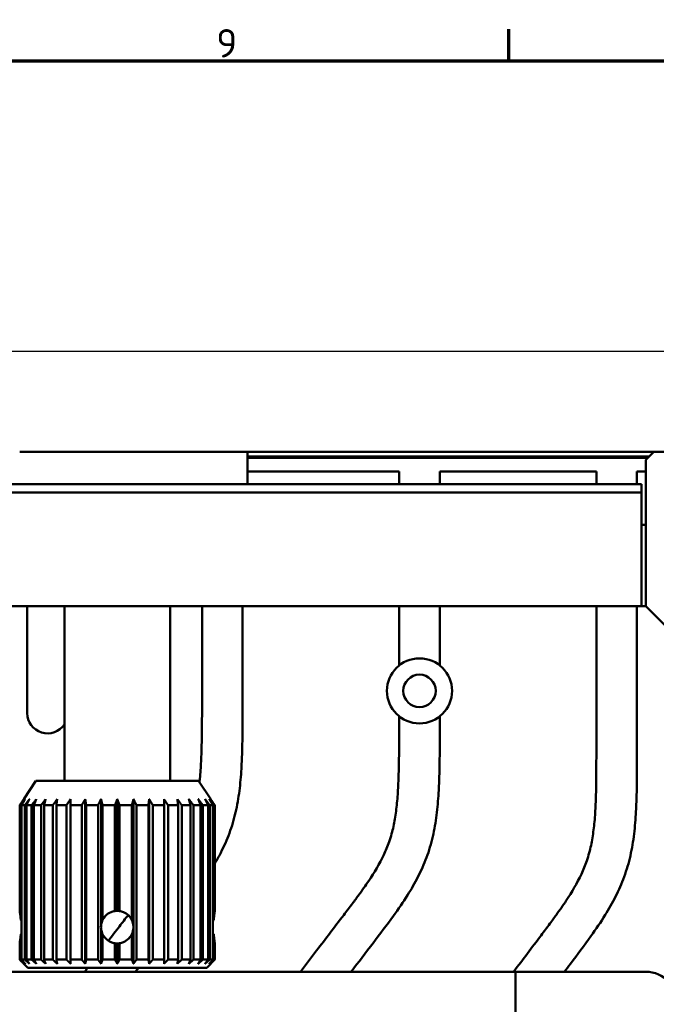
# Model space of a CAD drawing. Header units: millimetres. Extents: x 0 to 1891, y -60 to 594.
# Tile 39 of 118: x 220 to 298, y 458 to 579. Entities that reach past the tile are written whole.
import ezdxf

# ---------------------------------------------------------------- set-up
doc = ezdxf.new("R2010")
doc.units = ezdxf.units.MM
doc.layers.get('0').update_dxf_attribs({"lineweight": 25})
for name, color, linetype, lineweight in [('Bemaßung (ISO)', 7, 'Continuous', 25), ('Rahmen (ISO)', 7, 'Continuous', 70), ('Sichtbar (ISO)', 7, 'Continuous', 50)]:
    doc.layers.add(name, color=color, linetype=linetype, lineweight=lineweight)
doc.styles.add('Notiztext (DIN)', font='isocpeur.ttf')
doc.dimstyles.new('Standard (DIN)', dxfattribs={"dimtxt": 3.5, "dimasz": 2.5, "dimexe": 2, "dimexo": 0.5, "dimgap": 0.5, "dimtad": 1, "dimrnd": 1e-08, "dimtxsty": 'Notiztext (DIN)', "dimcen": 0.09, "dimdle": 10, "dimclrd": 256, "dimclre": 256, "dimclrt": 256, "dimadec": 0, "dimazin": 0, "dimtfac": 1, "dimtmove": 0, "dimatfit": 3, "dimfxl": 1, "dimtolj": 1, "dimtzin": 0, "dimlwd": -1, "dimlwe": -1, "dimarcsym": 0})

# ---------------------------------------------------------------- blocks, each defined once
blk = doc.blocks.new('Ränder Vorgaberahmen')
at = {"layer": 'Rahmen (ISO)'}
blk.add_line((280.33, 574), (280.33, 577.9), dxfattribs=at)
at = {"layer": 'Rahmen (ISO)', "flags": 128}
blk.add_lwpolyline([(20, 20), (20, 574), (821, 574), (821, 20), (20, 20)], dxfattribs=at)
at = {"layer": 'Rahmen (ISO)', "insert": (244.37, 574.4), "char_height": 3.5, "attachment_point": 7, "style": 'Notiztext (DIN)'}
blk.add_mtext('9', dxfattribs=at)
blk = doc.blocks.new('*D15')
at = {"layer": 'Bemaßung (ISO)', "transparency": 16777216}
for p, q in [((92.19, 514.78), (92.19, 540.28)), ((312.19, 514.78), (312.19, 540.28)), ((94.69, 538.28), (309.69, 538.28))]:
    blk.add_line(p, q, dxfattribs=at)
for points in [[(94.69, 538.7), (94.69, 537.86), (92.19, 538.28)], [(309.69, 538.7), (309.69, 537.86), (312.19, 538.28)]]:
    blk.add_solid(points, dxfattribs=at)
at = {"layer": 'Defpoints', "color": 0, "transparency": 16777216}
for p in [(312.19, 538.28), (92.19, 514.28), (312.19, 514.28)]:
    blk.add_point(p, dxfattribs=at)
at = {"layer": 'Bemaßung (ISO)', "transparency": 16777216, "insert": (198.86, 542.28), "char_height": 3.5, "attachment_point": 1, "style": 'Notiztext (DIN)'}
blk.add_mtext('\\A1;220', dxfattribs=at)

msp = doc.modelspace()

# ---------------------------------------------------------------- linework, layer by layer
at = {"layer": 'Sichtbar (ISO)'}
for p, q in [((244.188, 525.88), (220.188, 525.88)), ((244.188, 525.88), (248.188, 525.88)), ((248.188, 525.88), (248.188, 521.88)), ((298.188, 525.88), (248.188, 525.88)), ((297.616, 525.307), (248.188, 525.307)), ((297.432, 525.123), (248.188, 525.123)), ((297.188, 524.88), (298.188, 525.88)), ((297.188, 506.88), (297.188, 524.88)), ((298.188, 525.88), (326.188, 525.88)), ((266.863, 523.455), (248.188, 523.455)), ((266.863, 521.88), (266.863, 523.455)), ((271.863, 523.455), (271.863, 521.88)), ((291.113, 523.455), (271.863, 523.455)), ((291.113, 521.88), (291.113, 523.455)), ((296.113, 523.455), (296.113, 521.88)), ((297.188, 523.455), (296.113, 523.455)), ((296.688, 521.88), (107.688, 521.88)), ((296.688, 520.88), (296.688, 521.88)), ((296.688, 520.88), (107.688, 520.88)), ((296.688, 520.88), (296.688, 506.88)), ((296.688, 516.88), (297.188, 516.88)), ((107.688, 506.88), (296.688, 506.88)), ((221.113, 493.723), (221.113, 506.88)), ((225.688, 485.38), (225.688, 506.88)), ((238.688, 485.38), (238.688, 506.88)), ((242.613, 493.899), (242.613, 506.88)), ((247.613, 506.88), (247.613, 493.899)), ((266.863, 499.577), (266.863, 506.88)), ((271.863, 506.88), (271.863, 499.577)), ((291.113, 488.723), (291.113, 506.88)), ((296.113, 506.88), (296.113, 488.723)), ((297.188, 506.88), (296.688, 506.88)), ((308.188, 495.88), (297.188, 506.88)), ((266.863, 490.911), (266.863, 493.332)), ((271.863, 493.332), (271.863, 490.911)), ((222.188, 485.38), (220.688, 483.13)), ((222.188, 485.38), (242.188, 485.38)), ((242.188, 485.38), (243.689, 483.13)), ((220.192, 482.38), (220.324, 482.38)), ((220.192, 469.359), (220.192, 482.38)), ((220.324, 482.38), (220.324, 468.25)), ((220.424, 482.38), (220.817, 482.38)), ((220.424, 463.38), (220.424, 482.38)), ((220.688, 483.13), (220.688, 483.13)), ((220.817, 482.38), (220.817, 463.38)), ((221.013, 482.38), (221.656, 482.38)), ((221.013, 463.38), (221.013, 482.38)), ((221.656, 482.38), (221.656, 463.38)), ((221.942, 482.38), (222.814, 482.38)), ((221.942, 463.38), (221.942, 482.38)), ((222.814, 482.38), (222.814, 463.38)), ((223.183, 482.38), (224.258, 482.38)), ((223.183, 463.38), (223.183, 482.38)), ((224.258, 482.38), (224.258, 463.38)), ((224.697, 482.38), (225.942, 482.38)), ((224.697, 463.38), (224.697, 482.38)), ((225.942, 482.38), (225.942, 463.38)), ((226.438, 482.38), (227.816, 482.38)), ((226.438, 463.38), (226.438, 482.38)), ((227.816, 482.38), (227.816, 463.38)), ((228.255, 483.13), (228.255, 462.88)), ((228.355, 482.38), (229.823, 482.38)), ((228.355, 463.38), (228.355, 482.38)), ((229.823, 482.38), (229.823, 463.38)), ((230.191, 483.13), (230.191, 467.49)), ((230.388, 482.38), (231.902, 482.38)), ((230.388, 468.25), (230.388, 482.38)), ((231.902, 482.38), (231.902, 469.359)), ((232.188, 483.13), (232.188, 469.38)), ((232.475, 482.38), (233.989, 482.38)), ((232.475, 469.359), (232.475, 482.38)), ((233.989, 482.38), (233.989, 468.25)), ((234.185, 483.13), (234.185, 467.49)), ((234.554, 482.38), (236.022, 482.38)), ((234.554, 463.38), (234.554, 482.38)), ((236.022, 482.38), (236.022, 463.38)), ((236.122, 483.13), (236.122, 462.88)), ((236.561, 482.38), (237.938, 482.38)), ((236.561, 463.38), (236.561, 482.38)), ((237.938, 482.38), (237.938, 463.38)), ((238.435, 482.38), (239.68, 482.38)), ((238.435, 463.38), (238.435, 482.38)), ((239.68, 482.38), (239.68, 463.38)), ((240.119, 482.38), (241.194, 482.38)), ((240.119, 463.38), (240.119, 482.38)), ((241.194, 482.38), (241.194, 463.38)), ((241.563, 482.38), (242.434, 482.38)), ((241.563, 463.38), (241.563, 482.38)), ((242.434, 482.38), (242.434, 463.38)), ((242.721, 482.38), (243.363, 482.38)), ((242.721, 463.38), (242.721, 482.38)), ((243.363, 482.38), (243.363, 463.38)), ((243.56, 482.38), (243.953, 482.38)), ((243.56, 463.38), (243.56, 482.38)), ((243.953, 482.38), (243.953, 463.38)), ((244.053, 482.38), (244.185, 482.38)), ((244.053, 468.25), (244.053, 482.38)), ((244.185, 482.38), (244.185, 469.359)), ((243.953, 466.589), (243.953, 468.17)), ((230.191, 467.27), (230.191, 462.88)), ((234.185, 467.27), (234.185, 462.88)), ((220.192, 463.38), (220.192, 465.4)), ((220.324, 466.51), (220.324, 463.38)), ((230.388, 463.38), (230.388, 466.51)), ((231.902, 465.4), (231.902, 463.38)), ((232.188, 465.38), (232.188, 462.88)), ((232.475, 463.38), (232.475, 465.4)), ((233.989, 466.51), (233.989, 463.38)), ((244.053, 463.38), (244.053, 466.51)), ((244.185, 465.4), (244.185, 463.38)), ((220.324, 463.38), (220.192, 463.38)), ((220.817, 463.38), (220.424, 463.38)), ((221.656, 463.38), (221.013, 463.38)), ((222.814, 463.38), (221.942, 463.38)), ((224.258, 463.38), (223.183, 463.38)), ((225.942, 463.38), (224.697, 463.38)), ((227.816, 463.38), (226.438, 463.38)), ((229.823, 463.38), (228.355, 463.38)), ((231.902, 463.38), (230.388, 463.38)), ((233.989, 463.38), (232.475, 463.38)), ((236.022, 463.38), (234.554, 463.38)), ((237.938, 463.38), (236.561, 463.38)), ((239.68, 463.38), (238.435, 463.38)), ((241.194, 463.38), (240.119, 463.38)), ((242.434, 463.38), (241.563, 463.38)), ((243.363, 463.38), (242.721, 463.38)), ((243.953, 463.38), (243.56, 463.38)), ((244.185, 463.38), (244.053, 463.38)), ((141.183, 461.882), (281.183, 461.885)), ((220.688, 462.88), (220.688, 462.88)), ((221.188, 462.38), (220.688, 462.88)), ((243.188, 462.38), (221.188, 462.38)), ((243.188, 462.38), (243.689, 462.88)), ((281.183, 461.885), (281.187, 321.885)), ((297.183, 461.883), (281.183, 461.883))]:
    msp.add_line(p, q, dxfattribs=at)
for radius in [4, 2]:
    msp.add_circle((269.363, 496.455), radius, dxfattribs=at)
for centre, radius, start, end in [((223.613, 493.723), 2.5, 180, 326.09874), ((297.183, 457.883), 4, 0.00132, 90.00132)]:
    msp.add_arc(centre, radius, start, end, dxfattribs=at)
for centre, major_axis, ratio, start_param, end_param in [((232.188, 467.38), (-2, 0), 0.9999945, 4.712389, 4.8562333), ((232.188, 467.38), (0, -2), 0.9999945, 2.9977483, 3.1415927), ((215.377, 467.38), (5.495, 0), 0.3639707, 0.4064238, 0.4500607), ((232.188, 467.38), (0, -2), 0.9999913, 4.2623283, 4.6571918), ((232.188, 467.38), (-2, 0), 0.9999913, 5.8331246, 6.2279881), ((232.188, 467.38), (-2, 0), 0.9999913, 3.1967898, 3.5916534), ((249, 467.38), (5.495, 0), 0.3639707, 2.6915351, 2.7351757), ((249, 467.38), (-5.495, 0), 0.3639698, 5.8331246, 5.876763), ((215.377, 467.38), (-5.495, 0), 0.3639698, 2.6915319, 2.7351635), ((215.377, 467.38), (5.495, 0), 0.3639707, 5.8331246, 5.8767615), ((232.188, 467.38), (-2, 0), 0.9999962, 6.2279881, 6.3383825), ((232.188, 467.38), (0, -2), 0.9999962, 4.6571918, 4.7675862), ((232.188, 467.38), (0, -2), 0.9999913, 4.7675862, 5.1624497), ((232.188, 467.38), (-2, 0), 0.9999913, 0.0551972, 0.4500607), ((232.188, 467.38), (-2, 0), 0.9999913, 2.6915319, 3.0863955), ((232.188, 467.38), (0, -2), 0.9999962, 1.5155991, 1.6259935), ((249, 467.38), (-5.495, 0), 0.3639698, 0.4064223, 0.4500607), ((249, 467.38), (5.495, 0), 0.3639707, 3.5480096, 3.5916486), ((232.188, 467.38), (-2, 0), 0.9999945, 1.426952, 1.5707963), ((232.188, 467.38), (0, -2), 0.9999945, 0, 0.1438443)]:
    msp.add_ellipse(centre, major_axis=major_axis, ratio=ratio, start_param=start_param, end_param=end_param, dxfattribs=at)
for points, knots in [([(242.3, 485.212), (242.316, 485.352), (242.33, 485.493), (242.344, 485.634), (242.413, 486.344), (242.461, 487.057), (242.496, 487.771), (242.533, 488.552), (242.555, 489.333), (242.572, 490.115), (242.599, 491.376), (242.613, 492.638), (242.613, 493.899)], [0.86021788, 0.86021788, 0.86021788, 0.86021788, 0.86703293, 0.86703293, 0.86703293, 0.90147254, 0.90147254, 0.90147254, 0.93917426, 0.93917426, 0.93917426, 1, 1, 1, 1]), ([(247.613, 493.899), (247.613, 492.343), (247.599, 490.786), (247.554, 489.231), (247.532, 488.445), (247.501, 487.66), (247.454, 486.876), (247.4, 485.965), (247.323, 485.055), (247.208, 484.149), (247.095, 483.261), (246.945, 482.378), (246.744, 481.505), (246.543, 480.636), (246.29, 479.777), (245.981, 478.94), (245.678, 478.12), (245.322, 477.321), (244.924, 476.542), (244.691, 476.085), (244.444, 475.636), (244.185, 475.193)], [0, 0, 0, 0, 0.07504599, 0.07504599, 0.07504599, 0.11292292, 0.11292292, 0.11292292, 0.15694532, 0.15694532, 0.15694532, 0.20009904, 0.20009904, 0.20009904, 0.24313014, 0.24313014, 0.24313014, 0.28524424, 0.28524424, 0.28524424, 0.30995211, 0.30995211, 0.30995211, 0.30995211]), ([(254.712, 461.884), (255.377, 462.752), (256.042, 463.619), (256.706, 464.487), (257.82, 465.943), (258.932, 467.4), (260.039, 468.86), (260.398, 469.334), (260.757, 469.807), (261.113, 470.284), (261.38, 470.641), (261.645, 470.999), (261.908, 471.359), (262.319, 471.923), (262.723, 472.491), (263.112, 473.071), (263.801, 474.097), (264.444, 475.157), (264.971, 476.274), (265.219, 476.8), (265.441, 477.338), (265.632, 477.887), (265.744, 478.209), (265.845, 478.535), (265.936, 478.864), (266.1, 479.459), (266.23, 480.064), (266.335, 480.672), (266.447, 481.326), (266.53, 481.985), (266.594, 482.646), (266.663, 483.356), (266.711, 484.069), (266.746, 484.783), (266.783, 485.564), (266.805, 486.345), (266.822, 487.127), (266.849, 488.388), (266.863, 489.65), (266.863, 490.911)], [0.47672897, 0.47672897, 0.47672897, 0.47672897, 0.52935644, 0.52935644, 0.52935644, 0.61760272, 0.61760272, 0.61760272, 0.64621942, 0.64621942, 0.64621942, 0.66768788, 0.66768788, 0.66768788, 0.70128061, 0.70128061, 0.70128061, 0.7608135, 0.7608135, 0.7608135, 0.78881425, 0.78881425, 0.78881425, 0.80527165, 0.80527165, 0.80527165, 0.83503816, 0.83503816, 0.83503816, 0.86703293, 0.86703293, 0.86703293, 0.90147254, 0.90147254, 0.90147254, 0.93917426, 0.93917426, 0.93917426, 1, 1, 1, 1]), ([(271.863, 490.911), (271.863, 489.355), (271.849, 487.798), (271.804, 486.243), (271.782, 485.457), (271.751, 484.672), (271.704, 483.888), (271.65, 482.977), (271.573, 482.067), (271.458, 481.161), (271.345, 480.273), (271.195, 479.39), (270.994, 478.517), (270.793, 477.648), (270.54, 476.789), (270.231, 475.952), (269.928, 475.132), (269.572, 474.333), (269.174, 473.554), (268.786, 472.793), (268.357, 472.051), (267.902, 471.327), (267.35, 470.451), (266.758, 469.6), (266.152, 468.76), (265.337, 467.634), (264.497, 466.526), (263.655, 465.42), (262.757, 464.241), (261.857, 463.062), (260.956, 461.884)], [0, 0, 0, 0, 0.07504599, 0.07504599, 0.07504599, 0.11292292, 0.11292292, 0.11292292, 0.15694532, 0.15694532, 0.15694532, 0.20009904, 0.20009904, 0.20009904, 0.24313014, 0.24313014, 0.24313014, 0.28524424, 0.28524424, 0.28524424, 0.32644481, 0.32644481, 0.32644481, 0.37632687, 0.37632687, 0.37632687, 0.44326295, 0.44326295, 0.44326295, 0.51465213, 0.51465213, 0.51465213, 0.51465213]), ([(280.94, 461.885), (280.95, 461.898), (280.959, 461.911), (280.969, 461.924), (282.089, 463.403), (283.207, 464.883), (284.32, 466.367), (284.681, 466.848), (285.042, 467.33), (285.399, 467.813), (285.668, 468.176), (285.935, 468.54), (286.199, 468.906), (286.612, 469.479), (287.017, 470.057), (287.408, 470.645), (288.101, 471.687), (288.746, 472.763), (289.274, 473.897), (289.522, 474.43), (289.744, 474.976), (289.934, 475.533), (290.046, 475.86), (290.147, 476.19), (290.237, 476.524), (290.4, 477.127), (290.529, 477.74), (290.631, 478.356), (290.741, 479.019), (290.822, 479.686), (290.884, 480.355), (290.95, 481.075), (290.994, 481.797), (291.026, 482.519), (291.06, 483.31), (291.079, 484.101), (291.091, 484.892), (291.111, 486.169), (291.113, 487.446), (291.113, 488.723)], [0.5285894, 0.5285894, 0.5285894, 0.5285894, 0.52935644, 0.52935644, 0.52935644, 0.61760272, 0.61760272, 0.61760272, 0.64621942, 0.64621942, 0.64621942, 0.66768788, 0.66768788, 0.66768788, 0.70128061, 0.70128061, 0.70128061, 0.7608135, 0.7608135, 0.7608135, 0.78881425, 0.78881425, 0.78881425, 0.80527165, 0.80527165, 0.80527165, 0.83503816, 0.83503816, 0.83503816, 0.86703293, 0.86703293, 0.86703293, 0.90147254, 0.90147254, 0.90147254, 0.93917426, 0.93917426, 0.93917426, 1, 1, 1, 1]), ([(296.113, 488.723), (296.113, 487.148), (296.113, 485.572), (296.078, 483.997), (296.06, 483.202), (296.033, 482.407), (295.989, 481.613), (295.938, 480.691), (295.865, 479.769), (295.753, 478.851), (295.644, 477.952), (295.497, 477.057), (295.297, 476.173), (295.098, 475.292), (294.847, 474.422), (294.538, 473.572), (294.237, 472.741), (293.88, 471.93), (293.482, 471.14), (293.092, 470.367), (292.662, 469.614), (292.205, 468.879), (291.651, 467.989), (291.056, 467.125), (290.447, 466.272), (289.628, 465.127), (288.783, 464.002), (287.937, 462.878), (287.687, 462.546), (287.437, 462.215), (287.187, 461.883)], [0, 0, 0, 0, 0.07504598, 0.07504598, 0.07504598, 0.1129229, 0.1129229, 0.1129229, 0.1569453, 0.1569453, 0.1569453, 0.20009903, 0.20009903, 0.20009903, 0.24313012, 0.24313012, 0.24313012, 0.28524423, 0.28524423, 0.28524423, 0.3264448, 0.3264448, 0.3264448, 0.37632686, 0.37632686, 0.37632686, 0.44326294, 0.44326294, 0.44326294, 0.46301333, 0.46301333, 0.46301333, 0.46301333]), ([(220.324, 468.25), (220.309, 468.455), (220.29, 468.642), (220.251, 468.971), (220.229, 469.125), (220.203, 469.291), (220.196, 469.335), (220.192, 469.359)], [-0.51765703, -0.51765703, -0.51765703, -0.51765703, -0.45293149, -0.45293149, -0.37744358, -0.37744358, -0.33012936, -0.33012936, -0.33012936, -0.33012936]), ([(220.192, 469.359), (220.196, 469.335), (220.203, 469.291), (220.229, 469.125), (220.251, 468.971), (220.29, 468.642), (220.309, 468.455), (220.324, 468.25)], [-0.27378196, -0.27378196, -0.27378196, -0.27378196, -0.22646776, -0.22646776, -0.15097985, -0.15097985, -0.08627055, -0.08627055, -0.08627055, -0.08627055]), ([(231.902, 469.359), (231.739, 469.335), (231.576, 469.291), (231.175, 469.125), (230.951, 468.971), (230.597, 468.617), (230.443, 468.393), (230.239, 467.9), (230.188, 467.632), (230.188, 467.128), (230.239, 466.859), (230.443, 466.367), (230.597, 466.143), (230.951, 465.789), (231.175, 465.635), (231.576, 465.469), (231.739, 465.425), (231.902, 465.401)], [0.33092844, 0.33092844, 0.33092844, 0.33092844, 0.37841648, 0.37841648, 0.45409555, 0.45409555, 0.52978519, 0.52978519, 0.60547484, 0.60547484, 0.68116449, 0.68116449, 0.75685413, 0.75685413, 0.8325332, 0.8325332, 0.88002124, 0.88002124, 0.88002124, 0.88002124]), ([(230.188, 467.38), (230.188, 467.632), (230.239, 467.9), (230.444, 468.393), (230.597, 468.617), (230.951, 468.971), (231.175, 469.125), (231.576, 469.291), (231.739, 469.335), (231.902, 469.359)], [0.60547484, 0.60547484, 0.60547484, 0.60547484, 0.68116449, 0.68116449, 0.75685413, 0.75685413, 0.8325332, 0.8325332, 0.88001643, 0.88001643, 0.88001643, 0.88001643]), ([(231.902, 469.359), (231.74, 469.335), (231.577, 469.291), (231.176, 469.125), (230.951, 468.971), (230.622, 468.642), (230.487, 468.455), (230.388, 468.25)], [-0.8776933, -0.8776933, -0.8776933, -0.8776933, -0.8303791, -0.8303791, -0.75489119, -0.75489119, -0.69016564, -0.69016564, -0.69016564, -0.69016564]), ([(230.388, 468.25), (230.487, 468.455), (230.622, 468.642), (230.952, 468.971), (231.176, 469.125), (231.577, 469.291), (231.74, 469.335), (231.902, 469.359)], [-0.51765703, -0.51765703, -0.51765703, -0.51765703, -0.45293149, -0.45293149, -0.37744358, -0.37744358, -0.33012937, -0.33012937, -0.33012937, -0.33012937]), ([(233.989, 468.25), (233.889, 468.455), (233.755, 468.642), (233.425, 468.971), (233.201, 469.125), (232.8, 469.291), (232.637, 469.335), (232.475, 469.359)], [-1.12156837, -1.12156837, -1.12156837, -1.12156837, -1.05684282, -1.05684282, -0.98135491, -0.98135491, -0.93404071, -0.93404071, -0.93404071, -0.93404071]), ([(244.053, 468.25), (244.068, 468.455), (244.087, 468.642), (244.126, 468.971), (244.148, 469.125), (244.174, 469.291), (244.181, 469.335), (244.185, 469.359)], [-1.12156837, -1.12156837, -1.12156837, -1.12156837, -1.05684282, -1.05684282, -0.98135491, -0.98135491, -0.9340407, -0.9340407, -0.9340407, -0.9340407]), ([(244.185, 469.359), (244.181, 469.335), (244.174, 469.291), (244.148, 469.125), (244.126, 468.971), (244.087, 468.642), (244.068, 468.455), (244.053, 468.25)], [-0.8776933, -0.8776933, -0.8776933, -0.8776933, -0.8303791, -0.8303791, -0.75489119, -0.75489119, -0.69016564, -0.69016564, -0.69016564, -0.69016564]), ([(231.099, 465.703), (231.551, 466.294), (232.004, 466.884), (232.456, 467.476), (232.812, 467.94), (233.167, 468.405), (233.522, 468.87)], [0.493521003, 0.493521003, 0.493521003, 0.493521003, 0.529356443, 0.529356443, 0.529356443, 0.55752829, 0.55752829, 0.55752829, 0.55752829]), ([(231.902, 465.401), (231.739, 465.425), (231.576, 465.469), (231.175, 465.635), (230.951, 465.789), (230.597, 466.143), (230.444, 466.367), (230.239, 466.859), (230.188, 467.128), (230.188, 467.38)], [1.54188293, 1.54188293, 1.54188293, 1.54188293, 1.58936616, 1.58936616, 1.66504523, 1.66504523, 1.74073487, 1.74073487, 1.81642452, 1.81642452, 1.81642452, 1.81642452]), ([(220.324, 466.51), (220.309, 466.304), (220.29, 466.118), (220.251, 465.788), (220.229, 465.634), (220.203, 465.468), (220.196, 465.425), (220.192, 465.4)], [-1.12155212, -1.12155212, -1.12155212, -1.12155212, -1.05684282, -1.05684282, -0.98135491, -0.98135491, -0.9340407, -0.9340407, -0.9340407, -0.9340407]), ([(220.192, 465.4), (220.196, 465.425), (220.203, 465.468), (220.229, 465.634), (220.251, 465.788), (220.29, 466.118), (220.309, 466.304), (220.324, 466.51)], [-0.8776933, -0.8776933, -0.8776933, -0.8776933, -0.8303791, -0.8303791, -0.75489119, -0.75489119, -0.69016564, -0.69016564, -0.69016564, -0.69016564]), ([(230.388, 466.51), (230.487, 466.304), (230.622, 466.118), (230.951, 465.788), (231.176, 465.634), (231.577, 465.468), (231.74, 465.425), (231.902, 465.4)], [-0.51765703, -0.51765703, -0.51765703, -0.51765703, -0.45293149, -0.45293149, -0.37744358, -0.37744358, -0.33012937, -0.33012937, -0.33012937, -0.33012937]), ([(231.902, 465.4), (231.74, 465.425), (231.577, 465.468), (231.176, 465.634), (230.952, 465.788), (230.622, 466.118), (230.487, 466.304), (230.388, 466.51)], [-0.8776933, -0.8776933, -0.8776933, -0.8776933, -0.8303791, -0.8303791, -0.75489119, -0.75489119, -0.69016564, -0.69016564, -0.69016564, -0.69016564]), ([(232.475, 465.4), (232.637, 465.425), (232.8, 465.468), (233.201, 465.634), (233.425, 465.788), (233.755, 466.118), (233.889, 466.304), (233.989, 466.51)], [-0.27378197, -0.27378197, -0.27378197, -0.27378197, -0.22646776, -0.22646776, -0.15097985, -0.15097985, -0.08625431, -0.08625431, -0.08625431, -0.08625431]), ([(244.053, 466.51), (244.068, 466.304), (244.087, 466.118), (244.126, 465.788), (244.148, 465.634), (244.174, 465.468), (244.181, 465.425), (244.185, 465.4)], [-0.51765703, -0.51765703, -0.51765703, -0.51765703, -0.45293149, -0.45293149, -0.37744358, -0.37744358, -0.33012937, -0.33012937, -0.33012937, -0.33012937]), ([(244.185, 465.4), (244.181, 465.425), (244.174, 465.468), (244.148, 465.634), (244.126, 465.788), (244.087, 466.118), (244.068, 466.304), (244.053, 466.51)], [-0.27378197, -0.27378197, -0.27378197, -0.27378197, -0.22646776, -0.22646776, -0.15097985, -0.15097985, -0.08625431, -0.08625431, -0.08625431, -0.08625431])]:
    msp.add_open_spline(points, degree=3, knots=knots, dxfattribs=at)
for points, weights in [([(220.688, 483.13), (220.445, 482.765), (220.192, 482.38)], [1.04254159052, 1.04519407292, 1.04722962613]), ([(220.324, 482.38), (220.599, 482.765), (220.863, 483.13)], [1.05173519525, 1.04931796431, 1.04628301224]), ([(220.863, 483.13), (220.648, 482.765), (220.424, 482.38)], [1.05462033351, 1.0585145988, 1.0617907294]), ([(220.817, 482.38), (221.106, 482.765), (221.382, 483.13)], [1.0617907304, 1.0585145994, 1.05462033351]), ([(221.382, 483.13), (221.202, 482.765), (221.013, 482.38)], [1.05462033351, 1.05851459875, 1.06179072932]), ([(221.656, 482.38), (221.949, 482.765), (222.229, 483.13)], [1.0617907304, 1.05851459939, 1.05462033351]), ([(222.229, 483.13), (222.089, 482.765), (221.942, 482.38)], [1.05462033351, 1.05851459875, 1.06179072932]), ([(222.814, 482.38), (223.103, 482.765), (223.379, 483.13)], [1.0617907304, 1.05851459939, 1.05462033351]), ([(223.379, 483.13), (223.283, 482.765), (223.183, 482.38)], [1.05462033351, 1.05851459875, 1.06179072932]), ([(224.258, 482.38), (224.533, 482.765), (224.796, 483.13)], [1.0617907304, 1.05851459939, 1.05462033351]), ([(224.796, 483.13), (224.748, 482.765), (224.697, 482.38)], [1.05462033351, 1.05851459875, 1.06179072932]), ([(225.942, 482.38), (226.195, 482.765), (226.438, 483.13)], [1.0617907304, 1.05851459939, 1.05462033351]), ([(226.438, 483.13), (226.438, 482.765), (226.438, 482.38)], [1.05462033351, 1.05851459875, 1.06179072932]), ([(227.816, 482.38), (228.04, 482.765), (228.255, 483.13)], [1.0617907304, 1.05851459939, 1.05462033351]), ([(228.255, 483.13), (228.304, 482.765), (228.355, 482.38)], [1.05462033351, 1.05851459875, 1.06179072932]), ([(229.823, 482.38), (230.011, 482.765), (230.191, 483.13)], [1.0617907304, 1.05851459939, 1.05462033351]), ([(230.191, 483.13), (230.287, 482.765), (230.388, 482.38)], [1.04628365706, 1.04931867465, 1.05173597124]), ([(231.902, 482.38), (232.048, 482.765), (232.188, 483.13)], [1.04722962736, 1.04519380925, 1.04254090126]), ([(232.188, 483.13), (232.329, 482.765), (232.475, 482.38)], [1.04254090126, 1.04519380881, 1.04722962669]), ([(233.989, 482.38), (234.089, 482.765), (234.185, 483.13)], [1.05173597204, 1.04931867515, 1.04628365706]), ([(234.185, 483.13), (234.366, 482.765), (234.554, 482.38)], [1.05462033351, 1.05851459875, 1.06179072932]), ([(236.022, 482.38), (236.073, 482.765), (236.122, 483.13)], [1.0617907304, 1.05851459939, 1.05462033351]), ([(236.122, 483.13), (236.337, 482.765), (236.561, 482.38)], [1.05462033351, 1.05851459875, 1.06179072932]), ([(237.938, 482.38), (237.938, 482.765), (237.938, 483.13)], [1.0617907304, 1.05851459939, 1.05462033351]), ([(237.938, 483.13), (238.181, 482.765), (238.435, 482.38)], [1.05462033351, 1.05851459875, 1.06179072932]), ([(239.68, 482.38), (239.629, 482.765), (239.58, 483.13)], [1.0617907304, 1.05851459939, 1.05462033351]), ([(239.58, 483.13), (239.844, 482.765), (240.119, 482.38)], [1.05462033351, 1.05851459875, 1.06179072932]), ([(241.194, 482.38), (241.094, 482.765), (240.998, 483.13)], [1.0617907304, 1.05851459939, 1.05462033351]), ([(240.998, 483.13), (241.274, 482.765), (241.563, 482.38)], [1.05462033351, 1.05851459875, 1.06179072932]), ([(242.434, 482.38), (242.288, 482.765), (242.148, 483.13)], [1.0617907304, 1.05851459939, 1.05462033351]), ([(242.148, 483.13), (242.428, 482.765), (242.721, 482.38)], [1.05462033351, 1.05851459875, 1.06179072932]), ([(243.363, 482.38), (243.175, 482.765), (242.995, 483.13)], [1.0617907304, 1.0585145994, 1.05462033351]), ([(242.995, 483.13), (243.271, 482.765), (243.56, 482.38)], [1.05462033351, 1.05851459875, 1.06179072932]), ([(243.514, 483.13), (243.777, 482.765), (244.053, 482.38)], [1.04628301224, 1.04931796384, 1.05173519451]), ([(243.953, 482.38), (243.729, 482.765), (243.514, 483.13)], [1.0617907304, 1.0585145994, 1.05462033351]), ([(244.185, 482.38), (243.931, 482.765), (243.688, 483.13)], [1.04722962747, 1.04519380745, 1.04254089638]), ([(220.192, 463.38), (220.445, 463.123), (220.688, 462.88)], [1.01340354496, 1.01319210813, 1.01237779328]), ([(220.863, 462.88), (220.599, 463.123), (220.324, 463.38)], [1.017621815, 1.01922126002, 1.02021547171]), ([(220.424, 463.38), (220.648, 463.123), (220.863, 462.88)], [1.05704636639, 1.05170630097, 1.04577024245]), ([(221.382, 462.88), (221.106, 463.123), (220.817, 463.38)], [1.04577024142, 1.05170629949, 1.05704636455]), ([(221.013, 463.38), (221.202, 463.123), (221.382, 462.88)], [1.05704636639, 1.05170630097, 1.04577024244]), ([(222.229, 462.88), (221.949, 463.123), (221.656, 463.38)], [1.04577024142, 1.05170629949, 1.05704636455]), ([(221.942, 463.38), (222.089, 463.123), (222.229, 462.88)], [1.05704636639, 1.05170630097, 1.04577024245]), ([(223.379, 462.88), (223.103, 463.123), (222.814, 463.38)], [1.04577024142, 1.05170629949, 1.05704636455]), ([(223.183, 463.38), (223.283, 463.123), (223.379, 462.88)], [1.05704636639, 1.05170630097, 1.04577024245]), ([(224.796, 462.88), (224.533, 463.123), (224.258, 463.38)], [1.04577024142, 1.05170629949, 1.05704636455]), ([(224.697, 463.38), (224.748, 463.123), (224.796, 462.88)], [1.05704636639, 1.05170630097, 1.04577024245]), ([(226.438, 462.88), (226.195, 463.123), (225.942, 463.38)], [1.04577024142, 1.05170629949, 1.05704636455]), ([(226.438, 463.38), (226.438, 463.123), (226.438, 462.88)], [1.05704636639, 1.05170630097, 1.04577024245]), ([(228.255, 462.88), (228.04, 463.123), (227.816, 463.38)], [1.04577024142, 1.05170629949, 1.05704636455]), ([(228.355, 463.38), (228.304, 463.123), (228.255, 462.88)], [1.05704636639, 1.05170630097, 1.04577024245]), ([(230.191, 462.88), (230.011, 463.123), (229.823, 463.38)], [1.04577024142, 1.05170629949, 1.05704636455]), ([(230.388, 463.38), (230.287, 463.123), (230.191, 462.88)], [1.0202166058, 1.0192222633, 1.01762268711]), ([(232.188, 462.88), (232.048, 463.123), (231.902, 463.38)], [1.01237758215, 1.01319208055, 1.01340354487]), ([(232.475, 463.38), (232.329, 463.123), (232.188, 462.88)], [1.01340354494, 1.01319208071, 1.01237758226]), ([(234.185, 462.88), (234.089, 463.123), (233.989, 463.38)], [1.01762268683, 1.01922226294, 1.02021660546]), ([(234.554, 463.38), (234.366, 463.123), (234.185, 462.88)], [1.05704636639, 1.05170630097, 1.04577024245]), ([(236.122, 462.88), (236.073, 463.123), (236.022, 463.38)], [1.04577024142, 1.05170629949, 1.05704636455]), ([(236.561, 463.38), (236.337, 463.123), (236.122, 462.88)], [1.05704636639, 1.05170630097, 1.04577024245]), ([(238.435, 463.38), (238.181, 463.123), (237.938, 462.88)], [1.05704636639, 1.05170630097, 1.04577024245]), ([(237.938, 462.88), (237.938, 463.123), (237.938, 463.38)], [1.04577024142, 1.05170629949, 1.05704636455]), ([(240.119, 463.38), (239.844, 463.123), (239.58, 462.88)], [1.05704636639, 1.05170630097, 1.04577024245]), ([(239.58, 462.88), (239.629, 463.123), (239.68, 463.38)], [1.04577024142, 1.05170629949, 1.05704636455]), ([(241.563, 463.38), (241.274, 463.123), (240.998, 462.88)], [1.05704636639, 1.05170630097, 1.04577024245]), ([(240.998, 462.88), (241.094, 463.123), (241.194, 463.38)], [1.04577024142, 1.05170629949, 1.05704636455]), ([(242.721, 463.38), (242.428, 463.123), (242.148, 462.88)], [1.05704636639, 1.05170630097, 1.04577024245]), ([(242.148, 462.88), (242.288, 463.123), (242.434, 463.38)], [1.04577024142, 1.05170629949, 1.05704636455]), ([(243.56, 463.38), (243.271, 463.123), (242.995, 462.88)], [1.05704636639, 1.05170630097, 1.04577024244]), ([(242.995, 462.88), (243.175, 463.123), (243.363, 463.38)], [1.04577024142, 1.05170629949, 1.05704636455]), ([(243.514, 462.88), (243.729, 463.123), (243.953, 463.38)], [1.04577024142, 1.05170629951, 1.05704636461]), ([(244.053, 463.38), (243.777, 463.123), (243.514, 462.88)], [1.02021547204, 1.01922126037, 1.01762181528]), ([(243.688, 462.88), (243.931, 463.123), (244.185, 463.38)], [1.01237758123, 1.01319208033, 1.01340354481])]:
    msp.add_rational_spline(points, weights, degree=2, dxfattribs=at)
for points in [[(228.177, 461.884), (228.303, 462.049), (228.429, 462.215), (228.555, 462.38)], [(234.8, 462.38), (234.673, 462.215), (234.546, 462.049), (234.42, 461.884)]]:
    msp.add_open_spline(points, degree=3, dxfattribs=at)

# ---------------------------------------------------------------- block references
msp.add_blockref('Ränder Vorgaberahmen', (0, 0))

# ---------------------------------------------------------------- dimensions: what is measured, and where the dimension line sits
at = {"layer": 'Bemaßung (ISO)'}
dim = msp.add_linear_dim(base=(312.188, 538.28), p1=(92.188, 514.28), p2=(312.188, 514.28), angle=180, dimstyle='Standard (DIN)', override={"dimgap": 0.5, "dimdec": 2, "dimtol": 0, "dimlim": 0, "dimtp": 0, "dimtm": 0, "dimtdec": 2, "dimtofl": 0, "dimatfit": 1}, dxfattribs=at)
dim.commit()
dim.dimension.update_dxf_attribs({"geometry": '*D15', "text_midpoint": (202.188, 538.28), "dimtype": 160})

doc.saveas('drawing.dxf')
